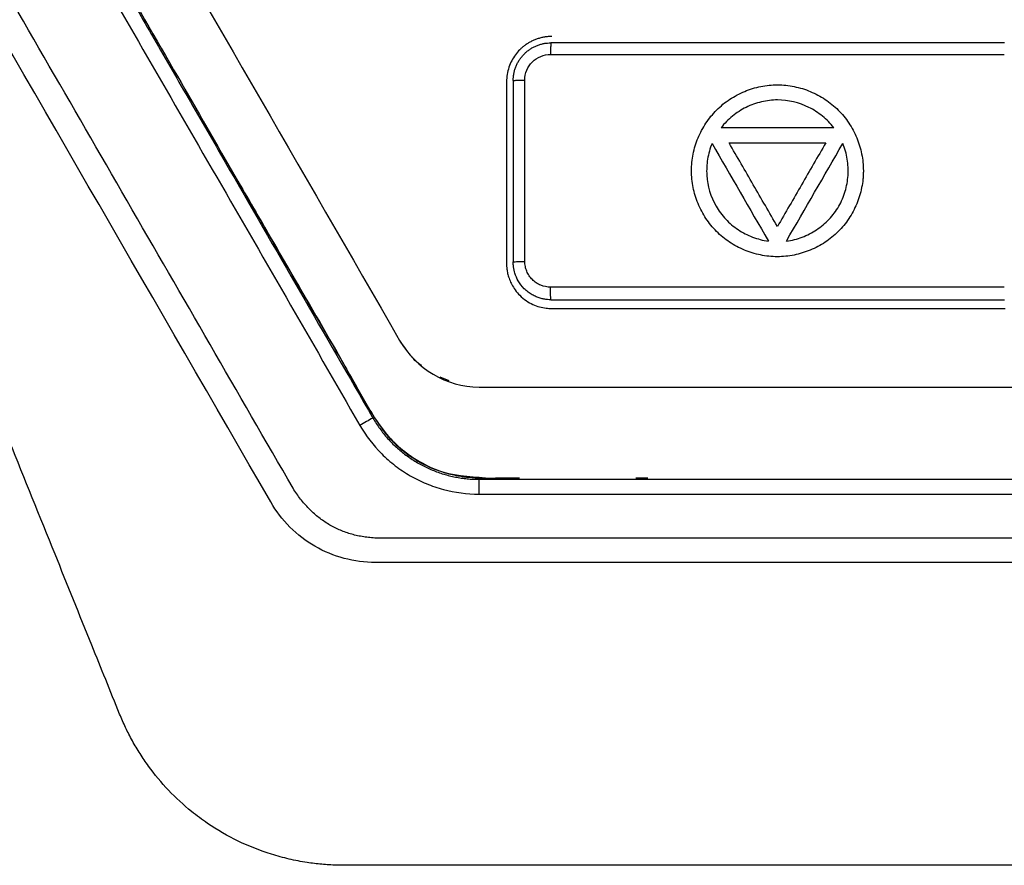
# Model space of a CAD drawing. Header units: millimetres. Extents: x -0.39 to 0.76, y -0.29 to 0.59.
# Tile 37 of 137: x 0.1836 to 0.2161, y 0.1258 to 0.1538. Entities that reach past the tile are written whole.
import ezdxf

# ---------------------------------------------------------------- set-up
doc = ezdxf.new("R2010")
doc.units = ezdxf.units.MM

msp = doc.modelspace()

# ---------------------------------------------------------------- linework, layer by layer
at = {"color": 7, "linetype": 'Continuous', "lineweight": 25}
for p, q in [((0.199669, 0.151736), (0.199669, 0.145736)), ((0.199891, 0.151776), (0.199891, 0.145776)), ((0.200276, 0.145794), (0.200276, 0.151794)), ((0.196342, 0.142904), (0.196162, 0.143136)), ((0.197768, 0.141839), (0.197478, 0.14196)), ((0.19776, 0.14182), (0.197713, 0.141833)), ((0.19876, 0.138095), (0.19876, 0.138586)), ((0.19876, 0.138586), (0.238579, 0.138586)), ((0.20395, 0.138636), (0.204347, 0.138636)), ((0.19876, 0.138095), (0.238579, 0.138095)), ((0.218707, 0.136636), (0.195471, 0.136636)), ((0.205454, 0.125816), (0.194288, 0.125816)), ((0.218707, 0.125816), (0.205454, 0.125816))]:
    msp.add_line(p, q, dxfattribs=at)
at = {"color": 7, "linetype": 'Continuous', "lineweight": 25, "flags": 128}
msp.add_lwpolyline([(0.218707, 0.135836), (0.20702, 0.135836), (0.195334, 0.135836)], dxfattribs=at)
at = {"color": 7, "linetype": 'Continuous', "lineweight": 25}
msp.add_arc((0.198268, 0.134644), 0.0066853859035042, 116.810939, 121.052146, dxfattribs=at)
for points, knots in [([(0.1836694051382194, 0.1717357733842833), (0.1836686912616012, 0.1693710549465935), (0.1836678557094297, 0.166603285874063), (0.1836702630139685, 0.1634228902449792), (0.1836659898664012, 0.162208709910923), (0.1836852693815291, 0.1607283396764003), (0.1845642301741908, 0.1592288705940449), (0.1855073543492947, 0.1575885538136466), (0.1868779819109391, 0.1552161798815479), (0.1892298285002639, 0.1511498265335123), (0.1918473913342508, 0.1465666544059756), (0.1941025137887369, 0.1427560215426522), (0.1951083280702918, 0.1408836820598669), (0.1958142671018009, 0.1398718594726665), (0.1965289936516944, 0.1392880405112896), (0.197562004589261, 0.1387347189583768), (0.1984238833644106, 0.1386754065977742), (0.1989776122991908, 0.1386373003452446)], [0, 0, 0, 0, 0.1843103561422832, 0.2157248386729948, 0.2474884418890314, 0.2793198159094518, 0.3290643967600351, 0.3787468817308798, 0.4278320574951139, 0.5419269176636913, 0.7446528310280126, 0.8385529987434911, 0.8863406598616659, 0.9101777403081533, 0.933853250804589, 0.9575028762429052, 1, 1, 1, 1]), ([(0.1856694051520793, 0.1688794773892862), (0.1856694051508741, 0.1665559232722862), (0.1856694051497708, 0.1642316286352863), (0.1856694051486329, 0.1615524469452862), (0.1858376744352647, 0.1609355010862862), (0.1861952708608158, 0.1603983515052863), (0.1896017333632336, 0.1544981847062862), (0.1928674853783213, 0.1488417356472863), (0.1966726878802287, 0.1422509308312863), (0.197682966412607, 0.1416357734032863), (0.2120121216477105, 0.1416357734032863), (0.2252800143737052, 0.1416357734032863), (0.2396067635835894, 0.1416357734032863), (0.2406403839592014, 0.1422063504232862), (0.2444533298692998, 0.1488105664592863), (0.2477280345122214, 0.1544825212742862), (0.2511277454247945, 0.1603709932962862), (0.2512688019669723, 0.1605847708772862), (0.2515580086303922, 0.1611511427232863), (0.2516694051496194, 0.1615208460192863), (0.2516694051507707, 0.1642315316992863), (0.2516694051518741, 0.1665558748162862), (0.2516694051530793, 0.1688794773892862)], [0, 0, 0, 0, 6.9660105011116, 6.9660105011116, 8.027011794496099, 8.883510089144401, 8.883510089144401, 28.477407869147, 28.477407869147, 31.702615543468, 31.702615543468, 71.390452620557, 71.390452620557, 74.60833579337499, 74.60833579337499, 94.25581759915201, 94.25581759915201, 95.018097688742, 95.018097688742, 96.17333839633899, 96.17333839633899, 103.13947377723, 103.13947377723, 103.13947377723, 103.13947377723]), ([(0.1854811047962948, 0.1575353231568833), (0.1859299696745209, 0.1567578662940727), (0.1867440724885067, 0.1553477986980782), (0.1879628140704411, 0.1532368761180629), (0.1891423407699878, 0.1511938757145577), (0.1907863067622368, 0.1483464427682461), (0.1928246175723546, 0.1448159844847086), (0.1944535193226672, 0.141994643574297), (0.1952524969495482, 0.1406107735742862)], [0, 0, 0, 0, 0.1378566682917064, 0.2500295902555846, 0.3742633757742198, 0.5000336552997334, 0.7547661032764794, 0.9999999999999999, 0.9999999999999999, 0.9999999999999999, 0.9999999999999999]), ([(0.1926092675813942, 0.1382889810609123), (0.1916938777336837, 0.1398744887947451), (0.1907785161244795, 0.1414599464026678), (0.188947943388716, 0.1446305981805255), (0.1880327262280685, 0.1462158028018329), (0.1862024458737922, 0.1493859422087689), (0.1852873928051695, 0.1509708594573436), (0.1834575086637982, 0.1541403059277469), (0.1825427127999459, 0.1557247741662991), (0.1816279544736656, 0.1573091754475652)], [0, 0, 0, 0, 0.25, 0.25, 0.5, 0.5, 0.75, 0.75, 1, 1, 1, 1]), ([(0.1850479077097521, 0.1573091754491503), (0.1858620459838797, 0.1558990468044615), (0.1866761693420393, 0.1544874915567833), (0.1883045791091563, 0.151664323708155), (0.1891188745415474, 0.1502528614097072), (0.1915618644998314, 0.1460184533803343), (0.1931903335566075, 0.1431955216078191), (0.1948194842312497, 0.1403714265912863)], [0, 0, 0, 0, 0.2500000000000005, 0.2500000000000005, 0.500000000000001, 0.500000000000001, 1, 1, 1, 1]), ([(0.2011694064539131, 0.1532357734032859), (0.2011278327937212, 0.1532347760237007), (0.2010452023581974, 0.1532327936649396), (0.2009228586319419, 0.1532169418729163), (0.2008036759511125, 0.153192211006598), (0.2006883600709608, 0.1531582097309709), (0.2005775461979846, 0.1531157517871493), (0.200471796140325, 0.1530653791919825), (0.2003715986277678, 0.1530077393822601), (0.2002773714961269, 0.1529434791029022), (0.2001894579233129, 0.1528732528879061), (0.2000805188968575, 0.1527720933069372), (0.199957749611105, 0.1526295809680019), (0.1998354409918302, 0.152435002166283), (0.1997427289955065, 0.1522178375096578), (0.1996812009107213, 0.1519822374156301), (0.1996733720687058, 0.1518186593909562), (0.1996694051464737, 0.1517357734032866)], [0, 0, 0, 0, 0.0529699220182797, 0.1052812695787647, 0.1569347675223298, 0.2079311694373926, 0.2582712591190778, 0.3079558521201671, 0.3569857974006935, 0.405361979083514, 0.453085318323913, 0.5001567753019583, 0.5945625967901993, 0.6917432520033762, 0.7917056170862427, 0.8944559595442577, 1, 1, 1, 1]), ([(0.199891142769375, 0.1517760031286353), (0.1998921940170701, 0.1518149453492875), (0.1998942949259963, 0.1518927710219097), (0.19991122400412, 0.1520084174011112), (0.1999380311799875, 0.1521218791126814), (0.1999754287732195, 0.1522321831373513), (0.2000227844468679, 0.1523383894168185), (0.2000797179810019, 0.1524396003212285), (0.2001456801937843, 0.1525349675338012), (0.2002200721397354, 0.1526236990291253), (0.2003022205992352, 0.1527050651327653), (0.2003913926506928, 0.1527784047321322), (0.2004868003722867, 0.152843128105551), (0.2005876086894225, 0.1528987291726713), (0.2006929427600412, 0.1529447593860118), (0.2008018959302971, 0.1529809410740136), (0.200913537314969, 0.1530067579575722), (0.2010269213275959, 0.1530229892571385), (0.2011030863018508, 0.1530249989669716), (0.2011411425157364, 0.1530260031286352)], [0, 0, 0, 0, 0.059517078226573, 0.1189443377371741, 0.1782823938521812, 0.2375318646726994, 0.2966933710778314, 0.3557675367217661, 0.4147549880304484, 0.4736563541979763, 0.5324722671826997, 0.5912033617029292, 0.6498502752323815, 0.7084136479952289, 0.7668941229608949, 0.825292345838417, 0.8836089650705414, 0.9418446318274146, 1, 1, 1, 1]), ([(0.2011411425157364, 0.1530260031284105), (0.201139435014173, 0.153026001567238), (0.2011376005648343, 0.153017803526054), (0.2011340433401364, 0.1529808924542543), (0.2011323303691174, 0.152952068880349), (0.2011294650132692, 0.1528781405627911), (0.201128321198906, 0.1528332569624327), (0.2011267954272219, 0.1527390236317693), (0.2011264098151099, 0.152689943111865), (0.2011263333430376, 0.152643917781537)], [0, 0, 0, 0, 0.25, 0.25, 0.5, 0.5, 0.75, 0.75, 1, 1, 1, 1]), ([(0.2002759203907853, 0.151793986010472), (0.2002758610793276, 0.1520161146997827), (0.2003672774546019, 0.1522372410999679), (0.200681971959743, 0.1525520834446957), (0.2009026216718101, 0.1526438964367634), (0.2011263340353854, 0.1526439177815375)], [0, 0, 0, 0, 0.5, 0.5, 1, 1, 1, 1]), ([(0.1998911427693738, 0.1517760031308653), (0.1998911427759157, 0.1517770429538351), (0.1998951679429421, 0.1517791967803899), (0.1999154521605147, 0.1517825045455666), (0.1999509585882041, 0.1517856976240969), (0.2000009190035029, 0.1517885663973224), (0.2000626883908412, 0.1517909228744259), (0.2001555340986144, 0.1517932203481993), (0.2002296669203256, 0.1517939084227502), (0.2002759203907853, 0.1517939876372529)], [-0.0004260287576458, -0.0004260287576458, -0.0004260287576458, -0.0004260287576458, 0.1245741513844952, 0.2495745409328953, 0.3745749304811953, 0.4995753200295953, 0.6245757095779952, 0.7495760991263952, 0.9999997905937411, 0.9999997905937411, 0.9999997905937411, 0.9999997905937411]), ([(0.2114755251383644, 0.1487932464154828), (0.2114755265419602, 0.1488868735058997), (0.2114659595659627, 0.1490738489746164), (0.2114237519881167, 0.1493510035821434), (0.2113548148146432, 0.1496219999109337), (0.2112602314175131, 0.1498845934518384), (0.2111410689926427, 0.1501365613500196), (0.2109983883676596, 0.1503756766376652), (0.2108332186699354, 0.1505996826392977), (0.2106467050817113, 0.1508063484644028), (0.2104398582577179, 0.1509929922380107), (0.2102151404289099, 0.1511581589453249), (0.209975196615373, 0.1513008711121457), (0.2097225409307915, 0.1514200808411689), (0.2094596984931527, 0.1515147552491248), (0.2091891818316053, 0.1515838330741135), (0.2089135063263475, 0.1516262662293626), (0.2086352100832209, 0.1516408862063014), (0.2083570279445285, 0.1516269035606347), (0.2080815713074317, 0.1515854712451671), (0.2078112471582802, 0.1515173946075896), (0.2075484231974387, 0.151423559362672), (0.2072954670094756, 0.1513048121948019), (0.2070547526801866, 0.151161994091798), (0.2068286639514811, 0.1509959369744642), (0.2066199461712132, 0.1508077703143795), (0.2064315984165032, 0.1505992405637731), (0.2062653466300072, 0.1503733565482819), (0.2061223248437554, 0.1501328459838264), (0.2060033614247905, 0.1498800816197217), (0.2059092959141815, 0.1496174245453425), (0.2058409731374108, 0.1493472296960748), (0.2057992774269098, 0.149071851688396), (0.2057850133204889, 0.1487937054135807), (0.2057993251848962, 0.1485154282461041), (0.2058414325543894, 0.1482397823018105), (0.2059101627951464, 0.1479693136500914), (0.2060044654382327, 0.1477065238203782), (0.2061232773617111, 0.1474539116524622), (0.2062655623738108, 0.147213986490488), (0.2064302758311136, 0.1469892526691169), (0.2066164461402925, 0.1467822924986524), (0.2068227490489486, 0.1465955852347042), (0.207046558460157, 0.1464301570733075), (0.207285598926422, 0.1462871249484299), (0.207537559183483, 0.1461675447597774), (0.2078001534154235, 0.1460724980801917), (0.2080710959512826, 0.1460030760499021), (0.2083481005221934, 0.1459603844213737), (0.2086284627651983, 0.1459455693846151), (0.2089089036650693, 0.1459595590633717), (0.2091861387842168, 0.1460014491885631), (0.2094574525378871, 0.1460701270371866), (0.2097205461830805, 0.1461645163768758), (0.2099731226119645, 0.1462835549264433), (0.2102128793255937, 0.1464261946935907), (0.2104375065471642, 0.1465913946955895), (0.2106445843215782, 0.1467780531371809), (0.2108315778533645, 0.1469848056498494), (0.2109971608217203, 0.1472090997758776), (0.2111402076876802, 0.1474485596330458), (0.2112596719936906, 0.1477009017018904), (0.2113544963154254, 0.1479638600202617), (0.2114236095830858, 0.1482351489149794), (0.2114588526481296, 0.148466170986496), (0.211473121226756, 0.1486526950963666), (0.2114755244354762, 0.1487463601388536), (0.2114755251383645, 0.1487932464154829)], [0, 0, 0, 0, 0.0157408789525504, 0.0314253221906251, 0.0470727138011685, 0.0626936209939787, 0.078293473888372, 0.09387630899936, 0.1094485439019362, 0.1250227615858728, 0.1406093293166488, 0.1562135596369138, 0.1718368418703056, 0.187471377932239, 0.2031048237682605, 0.2187248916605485, 0.2343239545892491, 0.2499036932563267, 0.2654731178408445, 0.2810452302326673, 0.2966309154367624, 0.3122345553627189, 0.3278579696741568, 0.3435043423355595, 0.3591821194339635, 0.3749088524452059, 0.3906355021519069, 0.40631327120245, 0.4219601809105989, 0.4375852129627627, 0.4531921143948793, 0.4687832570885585, 0.4843635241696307, 0.4999442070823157, 0.5155350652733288, 0.5311418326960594, 0.5467664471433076, 0.5624015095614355, 0.5780348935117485, 0.593654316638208, 0.6092519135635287, 0.6248288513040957, 0.6403965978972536, 0.6559701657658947, 0.6715588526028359, 0.6871653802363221, 0.7027898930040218, 0.7184339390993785, 0.7341044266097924, 0.7498175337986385, 0.7655310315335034, 0.7812025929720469, 0.7968485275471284, 0.8124762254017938, 0.8280880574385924, 0.8436853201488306, 0.8592722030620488, 0.8748597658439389, 0.8904477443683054, 0.906036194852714, 0.9216369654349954, 0.9372552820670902, 0.9528936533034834, 0.968555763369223, 0.984250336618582, 0.9921173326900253, 1, 1, 1, 1]), ([(0.210496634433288, 0.1502146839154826), (0.2103868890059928, 0.1503585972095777), (0.2102622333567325, 0.1504864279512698), (0.2099856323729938, 0.1507126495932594), (0.2098320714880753, 0.1508113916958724), (0.2093517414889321, 0.1510493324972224), (0.2089934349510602, 0.1511368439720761), (0.2084573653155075, 0.1511376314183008), (0.2082757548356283, 0.1511157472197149), (0.2079278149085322, 0.1510327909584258), (0.2077580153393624, 0.1509714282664), (0.2074346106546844, 0.150811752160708), (0.2072841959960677, 0.1507153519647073), (0.2070061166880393, 0.1504891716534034), (0.2068785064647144, 0.1503587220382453), (0.2067686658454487, 0.1502146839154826)], [0, 0, 0, 0, 0.1250000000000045, 0.1250000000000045, 0.2500000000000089, 0.2500000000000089, 0.5000000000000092, 0.5000000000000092, 0.6250000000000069, 0.6250000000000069, 0.7500000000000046, 0.7500000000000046, 0.8750000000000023, 0.8750000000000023, 1, 1, 1, 1]), ([(0.2104966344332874, 0.1502146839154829), (0.2098752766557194, 0.1502146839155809), (0.2086325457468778, 0.1502146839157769), (0.2073899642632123, 0.1502146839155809), (0.2067686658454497, 0.1502146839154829)], [0, 0, 0, 0, 0.4999938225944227, 0.9999999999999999, 0.9999999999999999, 0.9999999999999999, 0.9999999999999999]), ([(0.2064696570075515, 0.1496967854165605), (0.2063998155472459, 0.1495295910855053), (0.2063514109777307, 0.1493575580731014), (0.206293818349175, 0.1490046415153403), (0.2062851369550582, 0.1488221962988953), (0.2063194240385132, 0.1482871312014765), (0.2064229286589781, 0.1479332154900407), (0.2066903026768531, 0.1474688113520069), (0.2068000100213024, 0.1473225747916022), (0.2070456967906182, 0.1470628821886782), (0.2071836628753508, 0.1469465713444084), (0.2074835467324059, 0.1467464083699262), (0.2076422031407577, 0.1466643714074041), (0.2079770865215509, 0.146536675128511), (0.2081539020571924, 0.1464913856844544), (0.2083336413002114, 0.1464682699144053)], [0, 0, 0, 0, 0.1249999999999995, 0.1249999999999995, 0.249999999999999, 0.249999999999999, 0.4999999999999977, 0.4999999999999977, 0.6249999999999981, 0.6249999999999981, 0.7499999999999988, 0.7499999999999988, 0.8749999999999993, 0.8749999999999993, 1, 1, 1, 1]), ([(0.2086326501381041, 0.1469478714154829), (0.2083662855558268, 0.1474092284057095), (0.2078335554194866, 0.1483319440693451), (0.2073008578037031, 0.1492546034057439), (0.207034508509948, 0.1497159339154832)], [0, 0, 0, 0, 0.4999990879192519, 0.9999999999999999, 0.9999999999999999, 0.9999999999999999, 0.9999999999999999]), ([(0.2070345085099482, 0.1497159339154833), (0.2075671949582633, 0.1497159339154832), (0.208632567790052, 0.149715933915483), (0.209698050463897, 0.149715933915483), (0.2102307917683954, 0.1497159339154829)], [0, 0, 0, 0, 0.5000000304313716, 1, 1, 1, 1]), ([(0.2102307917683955, 0.1497159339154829), (0.2099644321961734, 0.1492545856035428), (0.2094317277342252, 0.1483319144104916), (0.2088990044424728, 0.1474092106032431), (0.2086326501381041, 0.1469478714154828)], [0, 0, 0, 0, 0.5000137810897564, 1, 1, 1, 1]), ([(0.2089316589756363, 0.1464682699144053), (0.2091113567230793, 0.1464913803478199), (0.2092845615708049, 0.1465354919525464), (0.2096190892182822, 0.1466621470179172), (0.2097814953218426, 0.1467459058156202), (0.2100791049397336, 0.1469441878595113), (0.2102168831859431, 0.1470597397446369), (0.2104652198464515, 0.1473220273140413), (0.21057225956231, 0.147464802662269), (0.2107512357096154, 0.1477741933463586), (0.2108229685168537, 0.1479423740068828), (0.2109248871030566, 0.1482850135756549), (0.2109565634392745, 0.1484627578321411), (0.2109798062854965, 0.1488222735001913), (0.2109714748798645, 0.1490005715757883), (0.2109145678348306, 0.1493542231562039), (0.2108654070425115, 0.1495297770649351), (0.2107956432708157, 0.1496967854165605)], [0, 0, 0, 0, 0.125, 0.125, 0.25, 0.25, 0.375, 0.375, 0.5, 0.5, 0.625, 0.625, 0.75, 0.75, 0.875, 0.875, 1, 1, 1, 1]), ([(0.1907848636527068, 0.1484489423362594), (0.19117648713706, 0.1477714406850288), (0.1921448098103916, 0.1460962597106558), (0.1933850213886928, 0.1439315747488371), (0.1944973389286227, 0.1420404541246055), (0.1951318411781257, 0.1408608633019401), (0.1957159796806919, 0.1400182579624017), (0.1962456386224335, 0.1395322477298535), (0.1967886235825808, 0.1391573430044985), (0.1973194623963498, 0.1389003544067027), (0.1979554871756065, 0.1387024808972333), (0.1987344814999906, 0.1386084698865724), (0.1994780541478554, 0.1386382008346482), (0.1999678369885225, 0.1386362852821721), (0.2000987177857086, 0.1386357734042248)], [0, 0, 0, 0, 0.16160371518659, 0.3995790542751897, 0.5151540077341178, 0.6144643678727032, 0.6761821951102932, 0.7256185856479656, 0.7618651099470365, 0.8121176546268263, 0.8466081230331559, 0.89893061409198, 0.9729920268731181, 0.9999999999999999, 0.9999999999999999, 0.9999999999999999, 0.9999999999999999]), ([(0.1996694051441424, 0.1457357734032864), (0.1996701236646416, 0.1457007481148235), (0.1996717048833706, 0.1456236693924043), (0.1996863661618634, 0.1454982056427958), (0.1997159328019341, 0.1453538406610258), (0.1997671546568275, 0.1451932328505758), (0.1998458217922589, 0.1450205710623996), (0.1999580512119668, 0.1448419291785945), (0.2001145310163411, 0.1446591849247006), (0.2003119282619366, 0.1444953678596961), (0.2005362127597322, 0.1443684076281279), (0.2007581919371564, 0.1442877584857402), (0.2009689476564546, 0.1442433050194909), (0.2011049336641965, 0.1442381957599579), (0.2011694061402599, 0.1442357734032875)], [0, 0, 0, 0, 0.0446118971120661, 0.0981755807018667, 0.1606888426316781, 0.2321488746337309, 0.3125523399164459, 0.4018954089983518, 0.5001737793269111, 0.6180495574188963, 0.7269734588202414, 0.8269416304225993, 0.9179511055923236, 1, 1, 1, 1]), ([(0.1998911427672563, 0.1457760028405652), (0.1998911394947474, 0.1457806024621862), (0.1999321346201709, 0.1457851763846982), (0.2000739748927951, 0.1457918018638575), (0.2001740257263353, 0.1457938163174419), (0.2002761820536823, 0.1457939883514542)], [0, 0, 0, 0, 0.5, 0.5, 1, 1, 1, 1]), ([(0.2011411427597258, 0.1445260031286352), (0.2011039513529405, 0.1445269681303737), (0.2010263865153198, 0.1445289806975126), (0.2009062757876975, 0.1445462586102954), (0.2007791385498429, 0.1445769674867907), (0.2006470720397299, 0.144624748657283), (0.2005128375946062, 0.144691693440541), (0.2003798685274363, 0.1447800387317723), (0.2002145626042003, 0.1449242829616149), (0.2000560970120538, 0.1451307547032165), (0.1999465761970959, 0.1453828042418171), (0.1998980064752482, 0.1455959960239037), (0.1998931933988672, 0.1457222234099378), (0.1998911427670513, 0.1457760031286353)], [0, 0, 0, 0, 0.0568587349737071, 0.1185821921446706, 0.1851699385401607, 0.25662137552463, 0.3329357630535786, 0.414112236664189, 0.5001498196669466, 0.6677982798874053, 0.8070335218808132, 0.9177858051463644, 1, 1, 1, 1]), ([(0.2011269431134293, 0.1449439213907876), (0.2010155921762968, 0.1449439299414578), (0.2008485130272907, 0.1449771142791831), (0.2006511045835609, 0.1450829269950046), (0.2005216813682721, 0.1451888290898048), (0.2004331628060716, 0.1452968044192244), (0.2003757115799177, 0.1453923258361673), (0.200328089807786, 0.145492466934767), (0.2002875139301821, 0.1456260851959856), (0.2002761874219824, 0.145738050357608), (0.2002761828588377, 0.1457939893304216)], [-9.332956e-10, -9.332956e-10, -9.332956e-10, -9.332956e-10, 0.0003324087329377, 0.0004986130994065, 0.0006648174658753, 0.0008310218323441, 0.0009141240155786, 0.000997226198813, 0.00116343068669, 0.0013296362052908, 0.0013296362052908, 0.0013296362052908, 0.0013296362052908]), ([(0.2011411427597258, 0.1445260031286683), (0.2011394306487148, 0.1445260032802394), (0.2011366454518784, 0.1445395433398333), (0.2011331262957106, 0.1445920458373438), (0.2011307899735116, 0.1446474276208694), (0.2011289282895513, 0.1447155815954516), (0.2011272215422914, 0.1448168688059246), (0.2011268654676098, 0.1448957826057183), (0.2011269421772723, 0.1449439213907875)], [-1.610491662e-06, -1.610491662e-06, -1.610491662e-06, -1.610491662e-06, 0.2499633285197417, 0.3749690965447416, 0.4999748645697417, 0.6249806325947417, 0.7499864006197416, 0.9999995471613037, 0.9999995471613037, 0.9999995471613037, 0.9999995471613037]), ([(0.186869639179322, 0.1308188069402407), (0.186562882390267, 0.1315787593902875), (0.1858515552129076, 0.1333409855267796), (0.1846373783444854, 0.1363473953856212), (0.1831294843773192, 0.1400802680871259), (0.1820262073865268, 0.1428103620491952), (0.1814256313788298, 0.1442965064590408)], [0, 0, 0, 0, 0.1691137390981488, 0.3921517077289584, 0.6691138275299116, 1, 1, 1, 1]), ([(0.2011694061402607, 0.1442357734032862), (0.2018835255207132, 0.1442357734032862), (0.2033117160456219, 0.1442357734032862), (0.2054543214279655, 0.1442357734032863), (0.2075970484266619, 0.1442357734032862), (0.2097399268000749, 0.1442357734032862), (0.2118829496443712, 0.1442357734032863), (0.2140261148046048, 0.1442357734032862), (0.2154549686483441, 0.1442357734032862), (0.2161694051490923, 0.1442357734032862)], [0, 0, 0, 0, 0.1428726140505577, 0.2857355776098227, 0.4285915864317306, 0.5714433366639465, 0.7142935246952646, 0.8571448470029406, 1, 1, 1, 1]), ([(0.1968633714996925, 0.1423507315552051), (0.1967845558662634, 0.1424012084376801), (0.1966524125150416, 0.1424858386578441), (0.1965631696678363, 0.1426139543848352), (0.1965271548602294, 0.1426656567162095)], [0, 0, 0, 0, 0.5964404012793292, 0.9999999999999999, 0.9999999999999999, 0.9999999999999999, 0.9999999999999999]), ([(0.1943758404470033, 0.1422291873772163), (0.1943756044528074, 0.1422295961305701), (0.1943751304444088, 0.1422304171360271), (0.1943750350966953, 0.1422305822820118), (0.1943749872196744, 0.1422306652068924)], [0, 0, 0, 0, 0.4978692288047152, 1, 1, 1, 1]), ([(0.1952524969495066, 0.1406107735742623), (0.195288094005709, 0.1405511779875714), (0.1953591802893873, 0.1404321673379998), (0.195477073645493, 0.1402611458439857), (0.1956025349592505, 0.140096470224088), (0.1957359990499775, 0.1399389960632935), (0.1958768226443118, 0.1397889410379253), (0.1960246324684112, 0.1396466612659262), (0.1961789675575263, 0.1395124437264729), (0.1963393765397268, 0.1393865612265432), (0.1965053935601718, 0.1392692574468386), (0.1966765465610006, 0.1391607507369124), (0.1968523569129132, 0.1390612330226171), (0.1970323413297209, 0.1389708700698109), (0.1972160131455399, 0.1388898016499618), (0.1974028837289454, 0.1388181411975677), (0.1975924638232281, 0.13875597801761), (0.1977842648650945, 0.1387033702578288), (0.1979778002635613, 0.1386603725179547), (0.1981725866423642, 0.1386269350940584), (0.1983681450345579, 0.1386032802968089), (0.1985640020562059, 0.138588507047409), (0.1986946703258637, 0.1385866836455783), (0.1987598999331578, 0.1385857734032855)], [0, 0, 0, 0, 0.0491036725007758, 0.0980586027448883, 0.1468648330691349, 0.1955224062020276, 0.2440313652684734, 0.2923917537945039, 0.3406036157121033, 0.3886669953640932, 0.4365819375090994, 0.4843484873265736, 0.5319666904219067, 0.5794365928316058, 0.6267582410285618, 0.6739316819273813, 0.7209569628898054, 0.7678341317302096, 0.8145632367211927, 0.861144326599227, 0.9075774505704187, 0.95386265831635, 1, 1, 1, 1]), ([(0.1948194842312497, 0.1403714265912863), (0.195020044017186, 0.1400237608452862), (0.1952613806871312, 0.1397111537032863), (0.1956793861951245, 0.1392912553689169), (0.1958302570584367, 0.1391586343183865), (0.1961467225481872, 0.1389156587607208), (0.1964770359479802, 0.1386946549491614), (0.196832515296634, 0.1385187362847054), (0.1971993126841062, 0.1383659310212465), (0.1973910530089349, 0.1383022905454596), (0.1979664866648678, 0.1381481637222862), (0.1983587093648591, 0.1380953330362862), (0.1987598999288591, 0.1380953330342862)], [0, 0, 0, 0, 0.2500000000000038, 0.2500000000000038, 0.3750000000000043, 0.3750000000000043, 0.5000000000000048, 0.6250000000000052, 0.6250000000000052, 0.7500000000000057, 0.7500000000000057, 1, 1, 1, 1]), ([(0.1954714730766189, 0.1366357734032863), (0.1953997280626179, 0.1366385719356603), (0.1952579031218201, 0.136644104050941), (0.1950483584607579, 0.1366661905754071), (0.1948446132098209, 0.1366983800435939), (0.194646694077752, 0.1367416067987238), (0.1944546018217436, 0.1367956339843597), (0.194268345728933, 0.13686052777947), (0.1940879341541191, 0.1369362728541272), (0.1939133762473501, 0.1370228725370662), (0.1937446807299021, 0.1371203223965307), (0.1935818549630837, 0.1372286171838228), (0.1934249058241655, 0.1373477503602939), (0.1932738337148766, 0.1374777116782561), (0.1931286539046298, 0.1376185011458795), (0.1929893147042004, 0.1377700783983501), (0.1928560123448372, 0.1379325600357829), (0.192727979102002, 0.1381054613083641), (0.1926491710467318, 0.1382272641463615), (0.1926092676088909, 0.138288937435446)], [0, 0, 0, 0, 0.0622838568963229, 0.1231222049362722, 0.1826921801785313, 0.2411824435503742, 0.2987922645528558, 0.3557301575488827, 0.412212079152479, 0.4684592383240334, 0.5246956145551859, 0.5811453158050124, 0.6380299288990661, 0.6955660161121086, 0.7539628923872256, 0.8134207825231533, 0.8741294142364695, 0.9362670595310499, 1, 1, 1, 1]), ([(0.1953336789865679, 0.1358357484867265), (0.1946353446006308, 0.1358356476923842), (0.1939361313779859, 0.1360203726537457), (0.192727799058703, 0.1367180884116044), (0.1922186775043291, 0.137231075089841), (0.1918695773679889, 0.1378357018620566)], [0, 0, 0, 0, 0.5, 0.5, 1, 1, 1, 1]), ([(0.1942884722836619, 0.1258162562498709), (0.1942073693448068, 0.1258169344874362), (0.1940450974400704, 0.1258182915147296), (0.1938017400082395, 0.1258298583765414), (0.1935584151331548, 0.1258484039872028), (0.1933151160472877, 0.1258746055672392), (0.1929530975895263, 0.1259247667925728), (0.1924768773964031, 0.1260160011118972), (0.1917071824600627, 0.1262252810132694), (0.1907859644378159, 0.1265876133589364), (0.1899127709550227, 0.1270919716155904), (0.1891451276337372, 0.1276635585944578), (0.1884733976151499, 0.1282846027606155), (0.1879234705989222, 0.1289475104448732), (0.1875417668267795, 0.1295066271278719), (0.1872892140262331, 0.1299306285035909), (0.1870621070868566, 0.1303670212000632), (0.1869341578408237, 0.1306683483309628), (0.1868701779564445, 0.1308190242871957)], [0, 0, 0, 0, 0.0256310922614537, 0.0512830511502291, 0.0769802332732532, 0.1027468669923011, 0.1286069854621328, 0.1924768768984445, 0.2558230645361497, 0.3805089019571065, 0.5041360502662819, 0.573258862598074, 0.6827188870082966, 0.7923825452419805, 0.8446662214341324, 0.8965668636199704, 0.9482791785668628, 1, 1, 1, 1])]:
    msp.add_open_spline(points, degree=3, knots=knots, dxfattribs=at)
for points in [[(0.1918695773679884, 0.1378357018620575), (0.1880829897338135, 0.1443953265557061), (0.1842963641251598, 0.150953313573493), (0.1805109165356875, 0.1575067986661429)], [(0.216141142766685, 0.1530260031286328), (0.2111394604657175, 0.1530260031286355), (0.2061394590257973, 0.1530260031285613), (0.2011411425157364, 0.1530260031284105)], [(0.2011263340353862, 0.1526439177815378), (0.2061288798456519, 0.1526435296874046), (0.2111331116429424, 0.1526433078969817), (0.2161390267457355, 0.152643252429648)], [(0.2064696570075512, 0.1496967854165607), (0.2070909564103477, 0.148620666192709), (0.2077122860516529, 0.1475444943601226), (0.208333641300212, 0.146468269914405)], [(0.2089316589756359, 0.1464682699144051), (0.2095529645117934, 0.1475444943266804), (0.2101742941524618, 0.1486206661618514), (0.2107956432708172, 0.149696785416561)], [(0.2161391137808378, 0.1449432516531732), (0.2111335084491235, 0.1449433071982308), (0.2061294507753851, 0.1449435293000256), (0.2011269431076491, 0.144943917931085)], [(0.2011411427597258, 0.1445260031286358), (0.2061395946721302, 0.1445260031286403), (0.2111395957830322, 0.1445260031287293), (0.2161411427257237, 0.1445260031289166)]]:
    msp.add_open_spline(points, degree=3, dxfattribs=at)

doc.saveas('drawing.dxf')
